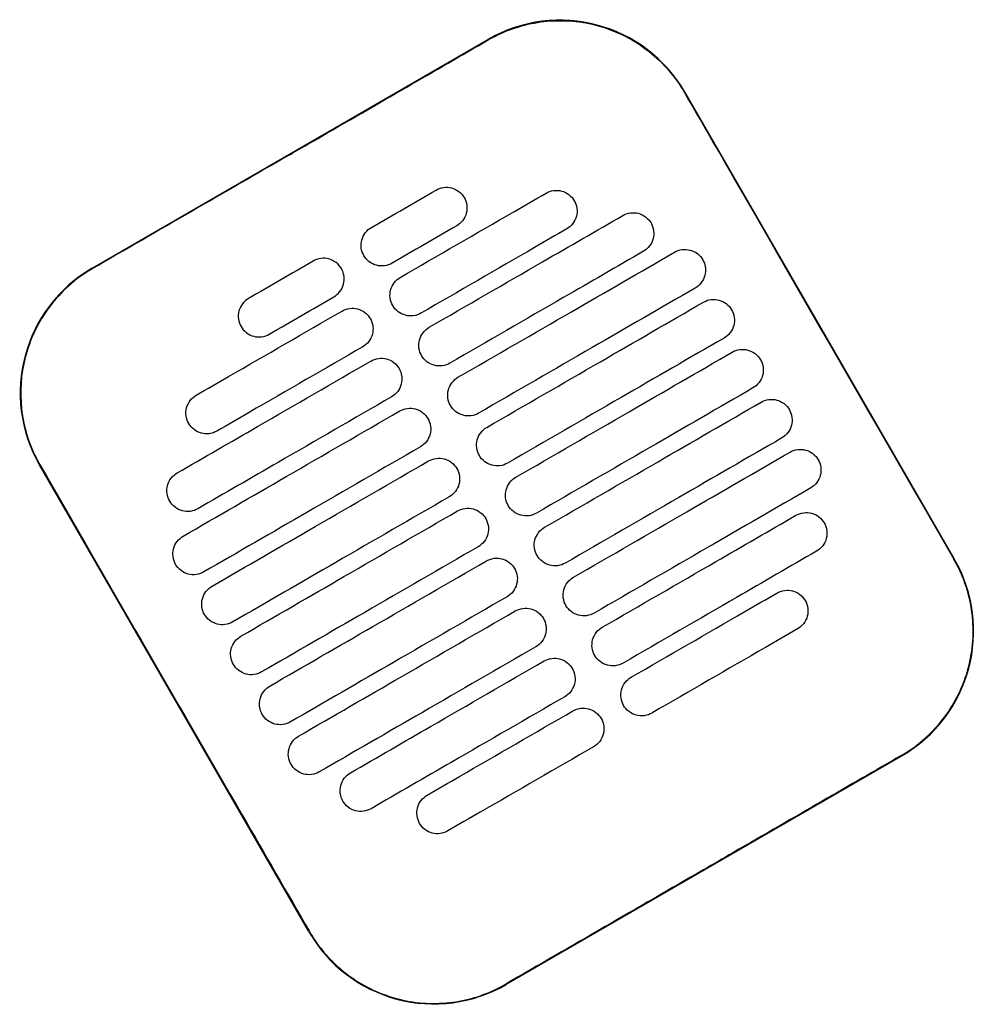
# Model space of a CAD drawing. Header units: metres. Extents: x 15.7 to 54.8, y -39.7 to 1.1.
# Tile 134 of 256: x 35.8 to 36, y -32 to -31.8. Entities that reach past the tile are written whole.
import ezdxf

# ---------------------------------------------------------------- set-up
doc = ezdxf.new("R2010")
doc.units = ezdxf.units.M
doc.header["$MEASUREMENT"] = 0
doc.layers.add('2D', color=252, linetype='Continuous')

# ---------------------------------------------------------------- blocks, each defined once
blk = doc.blocks.new('2D_QYOS_600')
for p, q in [((0.50145, -2.05328), (0.58371, -2.00576)), ((0.6247, -2.01673), (0.68072, -2.11371)), ((0.54651, -2.19125), (0.49048, -2.09426)), ((0.66975, -2.1547), (0.58749, -2.20222))]:
    blk.add_line(p, q)
for centre, start, end in [((0.59872, -2.03174), 30.0135, 120.0135), ((0.51646, -2.07926), 120.0135, 210.0135), ((0.65474, -2.12872), 300.0135, 30.0135), ((0.57248, -2.17624), 210.0135, 300.0135)]:
    blk.add_arc(centre, 0.03, start, end)
for points, knots in [([(0.58377, -2.00586), (0.58443, -2.00548), (0.5851, -2.00512), (0.589, -2.00325), (0.59245, -2.00229), (0.59959, -2.00164), (0.60321, -2.00196), (0.61053, -2.00399), (0.61413, -2.00581), (0.62022, -2.01063), (0.62272, -2.01352), (0.6246, -2.01679)], [-8.20809, -8.20809, -8.20809, -8.20809, -7.978943, -7.978943, -6.912231, -6.912231, -5.830065, -5.830065, -4.632711, -4.632711, -3.498654, -3.498654, -3.498654, -3.498654]), ([(0.54264, -2.02963), (0.54427, -2.02869), (0.54589, -2.02775), (0.5614, -2.01879), (0.57279, -2.0122), (0.58377, -2.00586)], [-12.071476, -12.071476, -12.071476, -12.071476, -11.509189, -11.509189, -6.696301, -6.696301, -6.696301, -6.696301]), ([(0.6246, -2.01679), (0.62916, -2.02468), (0.63389, -2.03288), (0.65254, -2.06518), (0.66658, -2.08948), (0.68063, -2.11377)], [-3.18138, -3.18138, -3.18138, -3.18138, -2.673929, -2.673929, -1.133377, -1.133377, -1.133377, -1.133377]), ([(0.57293, -2.03705), (0.57335, -2.03681), (0.5739, -2.03659), (0.57508, -2.03644), (0.57563, -2.03648), (0.57671, -2.03676), (0.57723, -2.03701), (0.57819, -2.03774), (0.57855, -2.0382), (0.5788, -2.03863)], [-0.5513269, -0.5513269, -0.5513269, -0.5513269, -0.4030891, -0.4030891, -0.2776846, -0.2776846, -0.1471626, -0.1471626, 0, 0, 0, 0]), ([(0.5655, -2.0552), (0.57337, -2.05066), (0.58123, -2.04611), (0.59134, -2.04028), (0.59358, -2.03898), (0.59581, -2.03769)], [0.699452, 0.699452, 0.699452, 0.699452, 3.425217, 3.425217, 4.200582, 4.200582, 4.200582, 4.200582]), ([(0.59581, -2.03769), (0.59624, -2.03745), (0.59679, -2.03723), (0.59797, -2.03708), (0.59852, -2.03712), (0.5996, -2.0374), (0.60011, -2.03765), (0.60107, -2.03838), (0.60144, -2.03884), (0.60168, -2.03927)], [-0.5513875, -0.5513875, -0.5513875, -0.5513875, -0.4031047, -0.4031047, -0.2776919, -0.2776919, -0.1471638, -0.1471638, 0, 0, 0, 0]), ([(0.5788, -2.03863), (0.57904, -2.03905), (0.57926, -2.0396), (0.57941, -2.04079), (0.57937, -2.04134), (0.57909, -2.04242), (0.57884, -2.04294), (0.57811, -2.04389), (0.57765, -2.04425), (0.57723, -2.0445)], [-0.5553938, -0.5553938, -0.5553938, -0.5553938, -0.4045733, -0.4045733, -0.2782728, -0.2782728, -0.147221, -0.147221, 0, 0, 0, 0]), ([(0.60168, -2.03927), (0.60193, -2.03969), (0.60215, -2.04024), (0.6023, -2.04143), (0.60226, -2.04198), (0.60198, -2.04306), (0.60173, -2.04357), (0.601, -2.04453), (0.60054, -2.04489), (0.60012, -2.04514)], [-0.5553353, -0.5553353, -0.5553353, -0.5553353, -0.4045593, -0.4045593, -0.278267, -0.278267, -0.1472205, -0.1472205, 0, 0, 0, 0]), ([(0.5715, -2.06559), (0.57937, -2.06105), (0.58724, -2.0565), (0.60066, -2.04875), (0.60622, -2.04554), (0.61177, -2.04233)], [0.699452, 0.699452, 0.699452, 0.699452, 3.42526, 3.42526, 5.350619, 5.350619, 5.350619, 5.350619]), ([(0.61177, -2.04233), (0.6122, -2.04208), (0.61275, -2.04187), (0.61393, -2.04172), (0.61448, -2.04175), (0.61556, -2.04204), (0.61607, -2.04229), (0.61703, -2.04302), (0.6174, -2.04348), (0.61764, -2.0439)], [-0.5514248, -0.5514248, -0.5514248, -0.5514248, -0.4031161, -0.4031161, -0.2776965, -0.2776965, -0.1471644, -0.1471644, 0, 0, 0, 0]), ([(0.61764, -2.0439), (0.61789, -2.04433), (0.61811, -2.04488), (0.61826, -2.04607), (0.61822, -2.04662), (0.61794, -2.04769), (0.61769, -2.04821), (0.61696, -2.04917), (0.6165, -2.04953), (0.61608, -2.04978)], [-0.5553003, -0.5553003, -0.5553003, -0.5553003, -0.4045497, -0.4045497, -0.2782639, -0.2782639, -0.1472208, -0.1472208, 0, 0, 0, 0]), ([(0.55793, -2.05068), (0.55768, -2.05026), (0.55746, -2.04971), (0.55731, -2.04852), (0.55735, -2.04797), (0.55763, -2.04689), (0.55788, -2.04638), (0.55861, -2.04542), (0.55907, -2.04506), (0.5595, -2.04481)], [-0.5554178, -0.5554178, -0.5554178, -0.5554178, -0.4045751, -0.4045751, -0.2782741, -0.2782741, -0.1472211, -0.1472211, 0, 0, 0, 0]), ([(0.60012, -2.04514), (0.59788, -2.04643), (0.59564, -2.04772), (0.58553, -2.05356), (0.57767, -2.05811), (0.5698, -2.06265)], [2.649916, 2.649916, 2.649916, 2.649916, 3.425249, 3.425249, 6.151046, 6.151046, 6.151046, 6.151046]), ([(0.5638, -2.05226), (0.56337, -2.0525), (0.56283, -2.05272), (0.56164, -2.05287), (0.56109, -2.05283), (0.56002, -2.05255), (0.5595, -2.0523), (0.55854, -2.05157), (0.55817, -2.05111), (0.55793, -2.05068)], [-0.5512937, -0.5512937, -0.5512937, -0.5512937, -0.403082, -0.403082, -0.27768, -0.27768, -0.1471612, -0.1471612, 0, 0, 0, 0]), ([(0.61608, -2.04978), (0.61052, -2.05299), (0.60496, -2.0562), (0.59154, -2.06395), (0.58367, -2.0685), (0.5758, -2.07304)], [1.499949, 1.499949, 1.499949, 1.499949, 3.425284, 3.425284, 6.151116, 6.151116, 6.151116, 6.151116]), ([(0.5775, -2.07598), (0.58537, -2.07144), (0.59324, -2.0669), (0.60825, -2.05822), (0.61539, -2.0541), (0.62254, -2.04997)], [0.699452, 0.699452, 0.699452, 0.699452, 3.425292, 3.425292, 5.900643, 5.900643, 5.900643, 5.900643]), ([(0.62254, -2.04997), (0.62296, -2.04972), (0.62351, -2.04951), (0.62469, -2.04936), (0.62525, -2.04939), (0.62632, -2.04968), (0.62684, -2.04993), (0.6278, -2.05066), (0.62816, -2.05112), (0.62841, -2.05154)], [-0.5514378, -0.5514378, -0.5514378, -0.5514378, -0.4031217, -0.4031217, -0.2776979, -0.2776979, -0.1471642, -0.1471642, 0, 0, 0, 0]), ([(0.55325, -2.05338), (0.55301, -2.05296), (0.55264, -2.0525), (0.55168, -2.05177), (0.55116, -2.05152), (0.55009, -2.05124), (0.54953, -2.0512), (0.54835, -2.05135), (0.54781, -2.05157), (0.54738, -2.05181)], [0, 0, 0, 0, 0.1471605, 0.1471605, 0.2776781, 0.2776781, 0.4030803, 0.4030803, 0.5512777, 0.5512777, 0.5512777, 0.5512777]), ([(0.62841, -2.05154), (0.62865, -2.05197), (0.62887, -2.05252), (0.62902, -2.05371), (0.62898, -2.05426), (0.6287, -2.05533), (0.62845, -2.05585), (0.62772, -2.05681), (0.62727, -2.05717), (0.62684, -2.05742)], [-0.5552876, -0.5552876, -0.5552876, -0.5552876, -0.4045446, -0.4045446, -0.2782629, -0.2782629, -0.1472212, -0.1472212, 0, 0, 0, 0]), ([(0.50151, -2.05338), (0.50145, -2.05341), (0.50139, -2.05344), (0.49792, -2.05548), (0.49494, -2.05814), (0.49019, -2.06446), (0.48846, -2.06806), (0.4866, -2.07536), (0.48635, -2.07897), (0.48707, -2.08549), (0.48784, -2.08837), (0.48947, -2.09216), (0.49, -2.0932), (0.49058, -2.09421)], [8.273299, 8.273299, 8.273299, 8.273299, 8.293543, 8.293543, 9.48086, 9.48086, 10.665623, 10.665623, 11.74288, 11.74288, 12.632334, 12.632334, 12.981673, 12.981673, 12.981673, 12.981673]), ([(0.55168, -2.05926), (0.55211, -2.05901), (0.55257, -2.05865), (0.55329, -2.05769), (0.55355, -2.05717), (0.55383, -2.0561), (0.55386, -2.05555), (0.55372, -2.05436), (0.5535, -2.05381), (0.55325, -2.05338)], [0, 0, 0, 0, 0.1472222, 0.1472222, 0.2782773, 0.2782773, 0.4045795, 0.4045795, 0.5554397, 0.5554397, 0.5554397, 0.5554397]), ([(0.56393, -2.06107), (0.56369, -2.06065), (0.56347, -2.0601), (0.56332, -2.05891), (0.56335, -2.05836), (0.56364, -2.05729), (0.56389, -2.05677), (0.56462, -2.05581), (0.56507, -2.05545), (0.5655, -2.0552)], [-0.5553983, -0.5553983, -0.5553983, -0.5553983, -0.4045681, -0.4045681, -0.278271, -0.278271, -0.1472202, -0.1472202, 0, 0, 0, 0]), ([(0.62684, -2.05742), (0.6197, -2.06154), (0.61255, -2.06567), (0.59754, -2.07434), (0.58967, -2.07889), (0.5818, -2.08343)], [0.949973, 0.949973, 0.949973, 0.949973, 3.425307, 3.425307, 6.151164, 6.151164, 6.151164, 6.151164]), ([(0.53395, -2.05957), (0.53353, -2.05981), (0.53307, -2.06018), (0.53234, -2.06113), (0.53209, -2.06165), (0.53181, -2.06272), (0.53177, -2.06328), (0.53192, -2.06447), (0.53214, -2.06502), (0.53238, -2.06544)], [0, 0, 0, 0, 0.147223, 0.147223, 0.2782783, 0.2782783, 0.4045781, 0.4045781, 0.5554474, 0.5554474, 0.5554474, 0.5554474]), ([(0.5698, -2.06265), (0.56938, -2.06289), (0.56883, -2.06311), (0.56765, -2.06326), (0.56709, -2.06322), (0.56602, -2.06294), (0.5655, -2.06269), (0.56454, -2.06196), (0.56418, -2.0615), (0.56393, -2.06107)], [-0.5513071, -0.5513071, -0.5513071, -0.5513071, -0.4030846, -0.4030846, -0.2776802, -0.2776802, -0.1471604, -0.1471604, 0, 0, 0, 0]), ([(0.58351, -2.08638), (0.59137, -2.08183), (0.59924, -2.07729), (0.61425, -2.06861), (0.6214, -2.06449), (0.62854, -2.06036)], [0.699452, 0.699452, 0.699452, 0.699452, 3.425313, 3.425313, 5.900643, 5.900643, 5.900643, 5.900643]), ([(0.62854, -2.06036), (0.62896, -2.06012), (0.62951, -2.0599), (0.63069, -2.05975), (0.63125, -2.05979), (0.63232, -2.06007), (0.63284, -2.06032), (0.6338, -2.06105), (0.63417, -2.06151), (0.63441, -2.06193)], [-0.5514274, -0.5514274, -0.5514274, -0.5514274, -0.4031209, -0.4031209, -0.2776962, -0.2776962, -0.1471634, -0.1471634, 0, 0, 0, 0]), ([(0.52307, -2.07971), (0.52531, -2.07842), (0.52754, -2.07713), (0.53765, -2.07129), (0.54552, -2.06675), (0.55338, -2.0622)], [2.649852, 2.649852, 2.649852, 2.649852, 3.425217, 3.425217, 6.150983, 6.150983, 6.150983, 6.150983]), ([(0.55338, -2.0622), (0.55381, -2.06196), (0.55436, -2.06174), (0.55554, -2.06159), (0.55609, -2.06163), (0.55717, -2.06191), (0.55768, -2.06216), (0.55864, -2.06289), (0.55901, -2.06335), (0.55925, -2.06378)], [-0.5512944, -0.5512944, -0.5512944, -0.5512944, -0.4030833, -0.4030833, -0.2776787, -0.2776787, -0.1471599, -0.1471599, 0, 0, 0, 0]), ([(0.63441, -2.06193), (0.63466, -2.06236), (0.63488, -2.06291), (0.63502, -2.0641), (0.63499, -2.06465), (0.63471, -2.06572), (0.63445, -2.06624), (0.63373, -2.0672), (0.63327, -2.06756), (0.63284, -2.06781)], [-0.5552953, -0.5552953, -0.5552953, -0.5552953, -0.4045437, -0.4045437, -0.2782634, -0.2782634, -0.1472215, -0.1472215, 0, 0, 0, 0]), ([(0.55925, -2.06378), (0.5595, -2.0642), (0.55972, -2.06475), (0.55987, -2.06594), (0.55983, -2.06649), (0.55955, -2.06757), (0.5593, -2.06808), (0.55857, -2.06904), (0.55811, -2.0694), (0.55769, -2.06965)], [-0.5554159, -0.5554159, -0.5554159, -0.5554159, -0.4045716, -0.4045716, -0.2782736, -0.2782736, -0.1472211, -0.1472211, 0, 0, 0, 0]), ([(0.53238, -2.06544), (0.53263, -2.06586), (0.53299, -2.06632), (0.53395, -2.06706), (0.53447, -2.06731), (0.53555, -2.06759), (0.5361, -2.06763), (0.53728, -2.06748), (0.53783, -2.06726), (0.53825, -2.06702)], [0, 0, 0, 0, 0.1471602, 0.1471602, 0.2776775, 0.2776775, 0.4030818, 0.4030818, 0.5512681, 0.5512681, 0.5512681, 0.5512681]), ([(0.56993, -2.07147), (0.56969, -2.07104), (0.56947, -2.07049), (0.56932, -2.0693), (0.56936, -2.06875), (0.56964, -2.06768), (0.56989, -2.06716), (0.57062, -2.0662), (0.57108, -2.06584), (0.5715, -2.06559)], [-0.5553838, -0.5553838, -0.5553838, -0.5553838, -0.4045626, -0.4045626, -0.2782686, -0.2782686, -0.1472195, -0.1472195, 0, 0, 0, 0]), ([(0.63284, -2.06781), (0.6257, -2.07193), (0.61855, -2.07606), (0.60354, -2.08473), (0.59567, -2.08928), (0.58781, -2.09382)], [0.949998, 0.949998, 0.949998, 0.949998, 3.42532, 3.42532, 6.151189, 6.151189, 6.151189, 6.151189]), ([(0.55769, -2.06965), (0.54982, -2.07419), (0.54195, -2.07874), (0.53185, -2.08457), (0.52961, -2.08587), (0.52737, -2.08716)], [0.699452, 0.699452, 0.699452, 0.699452, 3.425249, 3.425249, 4.200582, 4.200582, 4.200582, 4.200582]), ([(0.58951, -2.09677), (0.59738, -2.09222), (0.60524, -2.08768), (0.62026, -2.079), (0.6274, -2.07488), (0.63454, -2.07075)], [0.699452, 0.699452, 0.699452, 0.699452, 3.425322, 3.425322, 5.900643, 5.900643, 5.900643, 5.900643]), ([(0.63454, -2.07075), (0.63497, -2.07051), (0.63552, -2.07029), (0.6367, -2.07014), (0.63725, -2.07018), (0.63833, -2.07046), (0.63884, -2.07071), (0.6398, -2.07144), (0.64017, -2.0719), (0.64041, -2.07233)], [-0.5514139, -0.5514139, -0.5514139, -0.5514139, -0.4031194, -0.4031194, -0.2776944, -0.2776944, -0.1471626, -0.1471626, 0, 0, 0, 0]), ([(0.51911, -2.09586), (0.52467, -2.09265), (0.53023, -2.08944), (0.54365, -2.08168), (0.55152, -2.07714), (0.55939, -2.07259)], [1.499901, 1.499901, 1.499901, 1.499901, 3.42526, 3.42526, 6.151068, 6.151068, 6.151068, 6.151068]), ([(0.55939, -2.07259), (0.55981, -2.07235), (0.56036, -2.07213), (0.56154, -2.07198), (0.56209, -2.07202), (0.56317, -2.0723), (0.56369, -2.07255), (0.56465, -2.07328), (0.56501, -2.07374), (0.56526, -2.07417)], [-0.5513075, -0.5513075, -0.5513075, -0.5513075, -0.4030857, -0.4030857, -0.2776792, -0.2776792, -0.1471593, -0.1471593, 0, 0, 0, 0]), ([(0.5758, -2.07304), (0.57538, -2.07329), (0.57483, -2.0735), (0.57365, -2.07365), (0.5731, -2.07362), (0.57202, -2.07333), (0.5715, -2.07308), (0.57054, -2.07235), (0.57018, -2.07189), (0.56993, -2.07147)], [-0.5513171, -0.5513171, -0.5513171, -0.5513171, -0.4030867, -0.4030867, -0.2776803, -0.2776803, -0.1471597, -0.1471597, 0, 0, 0, 0]), ([(0.64041, -2.07233), (0.64066, -2.07275), (0.64088, -2.0733), (0.64103, -2.07449), (0.64099, -2.07504), (0.64071, -2.07612), (0.64046, -2.07663), (0.63973, -2.07759), (0.63927, -2.07795), (0.63885, -2.0782)], [-0.5553076, -0.5553076, -0.5553076, -0.5553076, -0.4045445, -0.4045445, -0.2782646, -0.2782646, -0.1472219, -0.1472219, 0, 0, 0, 0]), ([(0.56526, -2.07417), (0.5655, -2.07459), (0.56572, -2.07514), (0.56587, -2.07633), (0.56583, -2.07688), (0.56555, -2.07796), (0.5653, -2.07847), (0.56457, -2.07943), (0.56411, -2.07979), (0.56369, -2.08004)], [-0.555397, -0.555397, -0.555397, -0.555397, -0.4045652, -0.4045652, -0.2782705, -0.2782705, -0.1472202, -0.1472202, 0, 0, 0, 0]), ([(0.57593, -2.08186), (0.57569, -2.08143), (0.57547, -2.08088), (0.57532, -2.07969), (0.57536, -2.07914), (0.57564, -2.07807), (0.57589, -2.07755), (0.57662, -2.0766), (0.57708, -2.07623), (0.5775, -2.07598)], [-0.5553742, -0.5553742, -0.5553742, -0.5553742, -0.4045587, -0.4045587, -0.278267, -0.278267, -0.1472191, -0.1472191, 0, 0, 0, 0]), ([(0.63885, -2.0782), (0.6317, -2.08232), (0.62456, -2.08645), (0.60954, -2.09512), (0.60168, -2.09967), (0.59381, -2.10421)], [0.950001, 0.950001, 0.950001, 0.950001, 3.425322, 3.425322, 6.151192, 6.151192, 6.151192, 6.151192]), ([(0.5215, -2.08558), (0.52126, -2.08516), (0.52104, -2.08461), (0.52089, -2.08342), (0.52092, -2.08287), (0.52121, -2.0818), (0.52146, -2.08128), (0.52219, -2.08032), (0.52264, -2.07996), (0.52307, -2.07971)], [-0.555418, -0.555418, -0.555418, -0.555418, -0.4045683, -0.4045683, -0.2782762, -0.2782762, -0.1472238, -0.1472238, 0, 0, 0, 0]), ([(0.56369, -2.08004), (0.55582, -2.08458), (0.54795, -2.08913), (0.53453, -2.09688), (0.52897, -2.10009), (0.52341, -2.1033)], [0.699452, 0.699452, 0.699452, 0.699452, 3.425284, 3.425284, 5.350619, 5.350619, 5.350619, 5.350619]), ([(0.59551, -2.10716), (0.60338, -2.10261), (0.61125, -2.09807), (0.62626, -2.0894), (0.6334, -2.08527), (0.64055, -2.08114)], [0.699452, 0.699452, 0.699452, 0.699452, 3.425321, 3.425321, 5.900643, 5.900643, 5.900643, 5.900643]), ([(0.64055, -2.08114), (0.64097, -2.0809), (0.64152, -2.08068), (0.6427, -2.08053), (0.64325, -2.08057), (0.64433, -2.08085), (0.64485, -2.0811), (0.64581, -2.08183), (0.64617, -2.08229), (0.64642, -2.08272)], [-0.551397, -0.551397, -0.551397, -0.551397, -0.4031173, -0.4031173, -0.2776925, -0.2776925, -0.1471621, -0.1471621, 0, 0, 0, 0]), ([(0.52035, -2.109), (0.5275, -2.10487), (0.53464, -2.10074), (0.54965, -2.09207), (0.55752, -2.08753), (0.56539, -2.08298)], [0.949941, 0.949941, 0.949941, 0.949941, 3.425292, 3.425292, 6.151132, 6.151132, 6.151132, 6.151132]), ([(0.56539, -2.08298), (0.56581, -2.08274), (0.56636, -2.08252), (0.56754, -2.08237), (0.56809, -2.08241), (0.56917, -2.08269), (0.56969, -2.08294), (0.57065, -2.08367), (0.57101, -2.08413), (0.57126, -2.08456)], [-0.5513173, -0.5513173, -0.5513173, -0.5513173, -0.4030875, -0.4030875, -0.2776797, -0.2776797, -0.147159, -0.147159, 0, 0, 0, 0]), ([(0.5818, -2.08343), (0.58138, -2.08368), (0.58083, -2.08389), (0.57965, -2.08404), (0.5791, -2.08401), (0.57802, -2.08372), (0.5775, -2.08347), (0.57655, -2.08274), (0.57618, -2.08228), (0.57593, -2.08186)], [-0.5513237, -0.5513237, -0.5513237, -0.5513237, -0.4030882, -0.4030882, -0.2776804, -0.2776804, -0.1471592, -0.1471592, 0, 0, 0, 0]), ([(0.64642, -2.08272), (0.64666, -2.08314), (0.64688, -2.08369), (0.64703, -2.08488), (0.64699, -2.08543), (0.64671, -2.08651), (0.64646, -2.08702), (0.64573, -2.08798), (0.64527, -2.08834), (0.64485, -2.08859)], [-0.5553245, -0.5553245, -0.5553245, -0.5553245, -0.4045471, -0.4045471, -0.2782667, -0.2782667, -0.1472226, -0.1472226, 0, 0, 0, 0]), ([(0.52737, -2.08716), (0.52695, -2.0874), (0.5264, -2.08762), (0.52522, -2.08777), (0.52466, -2.08773), (0.52359, -2.08745), (0.52307, -2.0872), (0.52211, -2.08647), (0.52175, -2.08601), (0.5215, -2.08558)], [-0.5513007, -0.5513007, -0.5513007, -0.5513007, -0.4030941, -0.4030941, -0.2776814, -0.2776814, -0.1471603, -0.1471603, 0, 0, 0, 0]), ([(0.57126, -2.08456), (0.5715, -2.08498), (0.57172, -2.08553), (0.57187, -2.08672), (0.57183, -2.08727), (0.57155, -2.08835), (0.5713, -2.08886), (0.57057, -2.08982), (0.57012, -2.09018), (0.56969, -2.09043)], [-0.555383, -0.555383, -0.555383, -0.555383, -0.4045604, -0.4045604, -0.2782682, -0.2782682, -0.1472195, -0.1472195, 0, 0, 0, 0]), ([(0.58194, -2.09225), (0.58169, -2.09183), (0.58147, -2.09127), (0.58132, -2.09009), (0.58136, -2.08953), (0.58164, -2.08846), (0.58189, -2.08794), (0.58262, -2.08699), (0.58308, -2.08662), (0.58351, -2.08638)], [-0.5553693, -0.5553693, -0.5553693, -0.5553693, -0.4045566, -0.4045566, -0.2782661, -0.2782661, -0.1472189, -0.1472189, 0, 0, 0, 0]), ([(0.64485, -2.08859), (0.6377, -2.09272), (0.63056, -2.09684), (0.61555, -2.10551), (0.60768, -2.11006), (0.59981, -2.1146)], [0.949982, 0.949982, 0.949982, 0.949982, 3.425312, 3.425312, 6.151173, 6.151173, 6.151173, 6.151173]), ([(0.56969, -2.09043), (0.56182, -2.09497), (0.55396, -2.09952), (0.53894, -2.10819), (0.5318, -2.11232), (0.52465, -2.11645)], [0.699452, 0.699452, 0.699452, 0.699452, 3.425308, 3.425308, 5.900643, 5.900643, 5.900643, 5.900643]), ([(0.60151, -2.11755), (0.60938, -2.113), (0.61725, -2.10846), (0.63226, -2.09979), (0.6394, -2.09566), (0.64655, -2.09153)], [0.699452, 0.699452, 0.699452, 0.699452, 3.425308, 3.425308, 5.900643, 5.900643, 5.900643, 5.900643]), ([(0.64655, -2.09153), (0.64697, -2.09129), (0.64752, -2.09107), (0.6487, -2.09092), (0.64925, -2.09096), (0.65033, -2.09124), (0.65085, -2.09149), (0.65181, -2.09222), (0.65217, -2.09268), (0.65242, -2.09311)], [-0.551377, -0.551377, -0.551377, -0.551377, -0.4031143, -0.4031143, -0.2776905, -0.2776905, -0.1471617, -0.1471617, 0, 0, 0, 0]), ([(0.52636, -2.11939), (0.5335, -2.11526), (0.54064, -2.11114), (0.55566, -2.10246), (0.56352, -2.09792), (0.57139, -2.09337)], [0.949982, 0.949982, 0.949982, 0.949982, 3.425312, 3.425312, 6.151173, 6.151173, 6.151173, 6.151173]), ([(0.57139, -2.09337), (0.57181, -2.09313), (0.57236, -2.09291), (0.57354, -2.09276), (0.5741, -2.0928), (0.57517, -2.09308), (0.57569, -2.09333), (0.57665, -2.09406), (0.57702, -2.09452), (0.57726, -2.09495)], [-0.5513238, -0.5513238, -0.5513238, -0.5513238, -0.4030887, -0.4030887, -0.27768, -0.27768, -0.1471588, -0.1471588, 0, 0, 0, 0]), ([(0.58781, -2.09382), (0.58738, -2.09407), (0.58684, -2.09428), (0.58565, -2.09443), (0.5851, -2.0944), (0.58403, -2.09412), (0.58351, -2.09386), (0.58255, -2.09313), (0.58218, -2.09267), (0.58194, -2.09225)], [-0.551327, -0.551327, -0.551327, -0.551327, -0.403089, -0.403089, -0.2776804, -0.2776804, -0.1471589, -0.1471589, 0, 0, 0, 0]), ([(0.65242, -2.09311), (0.65266, -2.09353), (0.65288, -2.09408), (0.65303, -2.09527), (0.65299, -2.09582), (0.65271, -2.0969), (0.65246, -2.09741), (0.65173, -2.09837), (0.65128, -2.09873), (0.65085, -2.09898)], [-0.5553462, -0.5553462, -0.5553462, -0.5553462, -0.4045514, -0.4045514, -0.2782696, -0.2782696, -0.1472236, -0.1472236, 0, 0, 0, 0]), ([(0.49058, -2.09421), (0.50462, -2.1185), (0.51866, -2.14279), (0.53733, -2.17512), (0.54196, -2.18316), (0.5466, -2.19119)], [1.133412, 1.133412, 1.133412, 1.133412, 2.681586, 2.681586, 3.193366, 3.193366, 3.193366, 3.193366]), ([(0.51754, -2.10173), (0.5173, -2.10131), (0.51708, -2.10075), (0.51693, -2.09957), (0.51697, -2.09901), (0.51725, -2.09794), (0.5175, -2.09742), (0.51823, -2.09647), (0.51869, -2.0961), (0.51911, -2.09586)], [-0.55538, -0.55538, -0.55538, -0.55538, -0.4045589, -0.4045589, -0.278273, -0.278273, -0.147224, -0.147224, 0, 0, 0, 0]), ([(0.57726, -2.09495), (0.57751, -2.09537), (0.57773, -2.09592), (0.57787, -2.09711), (0.57784, -2.09766), (0.57756, -2.09874), (0.5773, -2.09926), (0.57658, -2.10021), (0.57612, -2.10057), (0.57569, -2.10082)], [-0.5553737, -0.5553737, -0.5553737, -0.5553737, -0.4045574, -0.4045574, -0.2782667, -0.2782667, -0.1472191, -0.1472191, 0, 0, 0, 0]), ([(0.58794, -2.10264), (0.5877, -2.10222), (0.58748, -2.10166), (0.58733, -2.10048), (0.58736, -2.09992), (0.58765, -2.09885), (0.5879, -2.09833), (0.58863, -2.09738), (0.58908, -2.09701), (0.58951, -2.09677)], [-0.5553691, -0.5553691, -0.5553691, -0.5553691, -0.4045561, -0.4045561, -0.278266, -0.278266, -0.1472189, -0.1472189, 0, 0, 0, 0]), ([(0.65085, -2.09898), (0.64371, -2.10311), (0.63656, -2.10723), (0.62155, -2.11591), (0.61368, -2.12045), (0.60581, -2.125)], [0.949941, 0.949941, 0.949941, 0.949941, 3.425291, 3.425291, 6.151132, 6.151132, 6.151132, 6.151132]), ([(0.52341, -2.1033), (0.52299, -2.10355), (0.52244, -2.10376), (0.52126, -2.10391), (0.52071, -2.10388), (0.51963, -2.1036), (0.51911, -2.10334), (0.51816, -2.10261), (0.51779, -2.10215), (0.51754, -2.10173)], [-0.551342, -0.551342, -0.551342, -0.551342, -0.4031061, -0.4031061, -0.2776864, -0.2776864, -0.147161, -0.147161, 0, 0, 0, 0]), ([(0.57569, -2.10082), (0.56783, -2.10536), (0.55996, -2.10991), (0.54495, -2.11858), (0.5378, -2.12271), (0.53066, -2.12684)], [0.699452, 0.699452, 0.699452, 0.699452, 3.425321, 3.425321, 5.900643, 5.900643, 5.900643, 5.900643]), ([(0.53236, -2.12978), (0.5395, -2.12565), (0.54665, -2.12153), (0.56166, -2.11285), (0.56953, -2.10831), (0.57739, -2.10376)], [0.950001, 0.950001, 0.950001, 0.950001, 3.425322, 3.425322, 6.151192, 6.151192, 6.151192, 6.151192]), ([(0.57739, -2.10376), (0.57782, -2.10352), (0.57837, -2.1033), (0.57955, -2.10315), (0.5801, -2.10319), (0.58118, -2.10347), (0.58169, -2.10372), (0.58265, -2.10445), (0.58302, -2.10491), (0.58326, -2.10534)], [-0.551327, -0.551327, -0.551327, -0.551327, -0.4030892, -0.4030892, -0.2776802, -0.2776802, -0.1471588, -0.1471588, 0, 0, 0, 0]), ([(0.59381, -2.10421), (0.59339, -2.10446), (0.59284, -2.10468), (0.59166, -2.10482), (0.5911, -2.10479), (0.59003, -2.10451), (0.58951, -2.10425), (0.58855, -2.10352), (0.58819, -2.10306), (0.58794, -2.10264)], [-0.551327, -0.551327, -0.551327, -0.551327, -0.4030892, -0.4030892, -0.2776802, -0.2776802, -0.1471588, -0.1471588, 0, 0, 0, 0]), ([(0.64779, -2.10467), (0.64821, -2.10443), (0.64876, -2.10421), (0.64994, -2.10406), (0.65049, -2.1041), (0.65157, -2.10438), (0.65209, -2.10463), (0.65305, -2.10537), (0.65341, -2.10582), (0.65366, -2.10625)], [-0.5513421, -0.5513421, -0.5513421, -0.5513421, -0.4031061, -0.4031061, -0.2776864, -0.2776864, -0.147161, -0.147161, 0, 0, 0, 0]), ([(0.58326, -2.10534), (0.58351, -2.10576), (0.58373, -2.10631), (0.58388, -2.1075), (0.58384, -2.10805), (0.58356, -2.10913), (0.58331, -2.10965), (0.58258, -2.1106), (0.58212, -2.11097), (0.5817, -2.11121)], [-0.5553691, -0.5553691, -0.5553691, -0.5553691, -0.4045561, -0.4045561, -0.278266, -0.278266, -0.1472189, -0.1472189, 0, 0, 0, 0]), ([(0.60751, -2.12794), (0.61538, -2.12339), (0.62325, -2.11885), (0.63668, -2.11109), (0.64223, -2.10788), (0.64779, -2.10467)], [0.699452, 0.699452, 0.699452, 0.699452, 3.425284, 3.425284, 5.350619, 5.350619, 5.350619, 5.350619]), ([(0.59394, -2.11303), (0.5937, -2.11261), (0.59348, -2.11206), (0.59333, -2.11087), (0.59337, -2.11031), (0.59365, -2.10924), (0.5939, -2.10872), (0.59463, -2.10777), (0.59509, -2.1074), (0.59551, -2.10716)], [-0.5553737, -0.5553737, -0.5553737, -0.5553737, -0.4045574, -0.4045574, -0.2782667, -0.2782667, -0.1472191, -0.1472191, 0, 0, 0, 0]), ([(0.65366, -2.10625), (0.6539, -2.10667), (0.65412, -2.10722), (0.65427, -2.10841), (0.65423, -2.10896), (0.65395, -2.11004), (0.6537, -2.11056), (0.65297, -2.11151), (0.65252, -2.11188), (0.65209, -2.11212)], [-0.5553798, -0.5553798, -0.5553798, -0.5553798, -0.4045588, -0.4045588, -0.278273, -0.278273, -0.147224, -0.147224, 0, 0, 0, 0]), ([(0.51878, -2.11487), (0.51854, -2.11445), (0.51832, -2.1139), (0.51817, -2.11271), (0.51821, -2.11215), (0.51849, -2.11108), (0.51874, -2.11056), (0.51947, -2.10961), (0.51993, -2.10924), (0.52035, -2.109)], [-0.5553464, -0.5553464, -0.5553464, -0.5553464, -0.4045515, -0.4045515, -0.2782697, -0.2782697, -0.1472236, -0.1472236, 0, 0, 0, 0]), ([(0.5817, -2.11121), (0.57383, -2.11576), (0.56596, -2.1203), (0.55095, -2.12897), (0.5438, -2.1331), (0.53666, -2.13723)], [0.699452, 0.699452, 0.699452, 0.699452, 3.425322, 3.425322, 5.900643, 5.900643, 5.900643, 5.900643]), ([(0.65209, -2.11212), (0.64653, -2.11533), (0.64098, -2.11854), (0.62755, -2.1263), (0.61968, -2.13084), (0.61182, -2.13539)], [1.499901, 1.499901, 1.499901, 1.499901, 3.42526, 3.42526, 6.151068, 6.151068, 6.151068, 6.151068]), ([(0.53836, -2.14017), (0.5455, -2.13604), (0.55265, -2.13192), (0.56766, -2.12324), (0.57553, -2.1187), (0.5834, -2.11415)], [0.949998, 0.949998, 0.949998, 0.949998, 3.42532, 3.42532, 6.151189, 6.151189, 6.151189, 6.151189]), ([(0.5834, -2.11415), (0.58382, -2.11391), (0.58437, -2.11369), (0.58555, -2.11354), (0.5861, -2.11358), (0.58718, -2.11386), (0.5877, -2.11411), (0.58866, -2.11485), (0.58902, -2.11531), (0.58927, -2.11573)], [-0.5513269, -0.5513269, -0.5513269, -0.5513269, -0.403089, -0.403089, -0.2776804, -0.2776804, -0.1471589, -0.1471589, 0, 0, 0, 0]), ([(0.59981, -2.1146), (0.59939, -2.11485), (0.59884, -2.11507), (0.59766, -2.11521), (0.59711, -2.11518), (0.59603, -2.1149), (0.59551, -2.11464), (0.59455, -2.11391), (0.59419, -2.11345), (0.59394, -2.11303)], [-0.5513238, -0.5513238, -0.5513238, -0.5513238, -0.4030887, -0.4030887, -0.27768, -0.27768, -0.1471588, -0.1471588, 0, 0, 0, 0]), ([(0.66969, -2.1546), (0.67097, -2.15386), (0.6722, -2.15303), (0.67535, -2.15052), (0.67713, -2.14869), (0.67866, -2.14666), (0.68096, -2.14359), (0.68264, -2.14012), (0.68461, -2.13273), (0.68488, -2.12888), (0.68395, -2.12126), (0.68274, -2.11755), (0.68078, -2.11404), (0.6807, -2.1139), (0.68063, -2.11377)], [17.619777, 17.619777, 17.619777, 17.619777, 18.064718, 18.064718, 18.827754, 18.827754, 18.827754, 19.97637, 19.97637, 21.122539, 21.122539, 22.281306, 22.281306, 22.328075, 22.328075, 22.328075, 22.328075]), ([(0.52465, -2.11645), (0.52423, -2.11669), (0.52368, -2.11691), (0.5225, -2.11706), (0.52195, -2.11702), (0.52087, -2.11674), (0.52035, -2.11649), (0.5194, -2.11575), (0.51903, -2.11529), (0.51878, -2.11487)], [-0.5513769, -0.5513769, -0.5513769, -0.5513769, -0.4031143, -0.4031143, -0.2776905, -0.2776905, -0.1471617, -0.1471617, 0, 0, 0, 0]), ([(0.58927, -2.11573), (0.58951, -2.11615), (0.58973, -2.1167), (0.58988, -2.11789), (0.58984, -2.11845), (0.58956, -2.11952), (0.58931, -2.12004), (0.58858, -2.12099), (0.58812, -2.12136), (0.5877, -2.1216)], [-0.5553693, -0.5553693, -0.5553693, -0.5553693, -0.4045566, -0.4045566, -0.2782661, -0.2782661, -0.1472189, -0.1472189, 0, 0, 0, 0]), ([(0.59994, -2.12342), (0.5997, -2.123), (0.59948, -2.12245), (0.59933, -2.12126), (0.59937, -2.1207), (0.59965, -2.11963), (0.5999, -2.11911), (0.60063, -2.11816), (0.60109, -2.11779), (0.60151, -2.11755)], [-0.555383, -0.555383, -0.555383, -0.555383, -0.4045605, -0.4045605, -0.2782682, -0.2782682, -0.1472195, -0.1472195, 0, 0, 0, 0]), ([(0.52479, -2.12526), (0.52454, -2.12484), (0.52432, -2.12429), (0.52417, -2.1231), (0.52421, -2.12255), (0.52449, -2.12147), (0.52474, -2.12095), (0.52547, -2.12), (0.52593, -2.11963), (0.52636, -2.11939)], [-0.5553248, -0.5553248, -0.5553248, -0.5553248, -0.4045472, -0.4045472, -0.2782668, -0.2782668, -0.1472227, -0.1472227, 0, 0, 0, 0]), ([(0.64383, -2.12082), (0.64426, -2.12057), (0.6448, -2.12036), (0.64599, -2.12021), (0.64654, -2.12024), (0.64761, -2.12052), (0.64813, -2.12078), (0.64909, -2.12151), (0.64946, -2.12197), (0.6497, -2.12239)], [-0.5513007, -0.5513007, -0.5513007, -0.5513007, -0.4030941, -0.4030941, -0.2776814, -0.2776814, -0.1471603, -0.1471603, 0, 0, 0, 0]), ([(0.5877, -2.1216), (0.57983, -2.12615), (0.57196, -2.13069), (0.55695, -2.13936), (0.54981, -2.14349), (0.54266, -2.14762)], [0.699452, 0.699452, 0.699452, 0.699452, 3.425313, 3.425313, 5.900643, 5.900643, 5.900643, 5.900643]), ([(0.61352, -2.13833), (0.62138, -2.13379), (0.62925, -2.12924), (0.63936, -2.1234), (0.6416, -2.12211), (0.64383, -2.12082)], [0.699452, 0.699452, 0.699452, 0.699452, 3.425249, 3.425249, 4.200582, 4.200582, 4.200582, 4.200582]), ([(0.6497, -2.12239), (0.64995, -2.12282), (0.65017, -2.12337), (0.65032, -2.12456), (0.65028, -2.12511), (0.65, -2.12618), (0.64975, -2.1267), (0.64902, -2.12765), (0.64856, -2.12802), (0.64814, -2.12826)], [-0.5554179, -0.5554179, -0.5554179, -0.5554179, -0.4045683, -0.4045683, -0.2782761, -0.2782761, -0.1472238, -0.1472238, 0, 0, 0, 0]), ([(0.54436, -2.15056), (0.55151, -2.14643), (0.55865, -2.14231), (0.57366, -2.13364), (0.58153, -2.12909), (0.5894, -2.12455)], [0.949972, 0.949972, 0.949972, 0.949972, 3.425307, 3.425307, 6.151164, 6.151164, 6.151164, 6.151164]), ([(0.5894, -2.12455), (0.58982, -2.1243), (0.59037, -2.12408), (0.59155, -2.12394), (0.5921, -2.12397), (0.59318, -2.12425), (0.5937, -2.12451), (0.59466, -2.12524), (0.59502, -2.1257), (0.59527, -2.12612)], [-0.5513236, -0.5513236, -0.5513236, -0.5513236, -0.4030881, -0.4030881, -0.2776804, -0.2776804, -0.1471592, -0.1471592, 0, 0, 0, 0]), ([(0.60581, -2.125), (0.60539, -2.12524), (0.60484, -2.12546), (0.60366, -2.12561), (0.60311, -2.12557), (0.60203, -2.12529), (0.60151, -2.12504), (0.60056, -2.1243), (0.60019, -2.12384), (0.59994, -2.12342)], [-0.5513173, -0.5513173, -0.5513173, -0.5513173, -0.4030875, -0.4030875, -0.2776797, -0.2776797, -0.147159, -0.147159, 0, 0, 0, 0]), ([(0.53066, -2.12684), (0.53023, -2.12708), (0.52969, -2.1273), (0.5285, -2.12745), (0.52795, -2.12741), (0.52688, -2.12713), (0.52636, -2.12688), (0.5254, -2.12615), (0.52503, -2.12569), (0.52479, -2.12526)], [-0.5513969, -0.5513969, -0.5513969, -0.5513969, -0.4031172, -0.4031172, -0.2776925, -0.2776925, -0.1471621, -0.1471621, 0, 0, 0, 0]), ([(0.59527, -2.12612), (0.59551, -2.12654), (0.59573, -2.12709), (0.59588, -2.12828), (0.59584, -2.12884), (0.59556, -2.12991), (0.59531, -2.13043), (0.59458, -2.13138), (0.59413, -2.13175), (0.5937, -2.13199)], [-0.5553742, -0.5553742, -0.5553742, -0.5553742, -0.4045587, -0.4045587, -0.278267, -0.278267, -0.1472191, -0.1472191, 0, 0, 0, 0]), ([(0.60595, -2.13381), (0.6057, -2.13339), (0.60548, -2.13284), (0.60533, -2.13165), (0.60537, -2.1311), (0.60565, -2.13002), (0.6059, -2.1295), (0.60663, -2.12855), (0.60709, -2.12818), (0.60751, -2.12794)], [-0.5553971, -0.5553971, -0.5553971, -0.5553971, -0.4045652, -0.4045652, -0.2782705, -0.2782705, -0.1472202, -0.1472202, 0, 0, 0, 0]), ([(0.64814, -2.12826), (0.6459, -2.12956), (0.64366, -2.13085), (0.63355, -2.13669), (0.62569, -2.14123), (0.61782, -2.14578)], [2.649852, 2.649852, 2.649852, 2.649852, 3.425217, 3.425217, 6.150982, 6.150982, 6.150982, 6.150982]), ([(0.53079, -2.13565), (0.53055, -2.13523), (0.53033, -2.13468), (0.53018, -2.13349), (0.53021, -2.13294), (0.5305, -2.13186), (0.53075, -2.13135), (0.53148, -2.13039), (0.53193, -2.13003), (0.53236, -2.12978)], [-0.5553078, -0.5553078, -0.5553078, -0.5553078, -0.4045446, -0.4045446, -0.2782647, -0.2782647, -0.147222, -0.147222, 0, 0, 0, 0]), ([(0.5937, -2.13199), (0.58583, -2.13654), (0.57797, -2.14108), (0.56295, -2.14975), (0.55581, -2.15388), (0.54866, -2.15801)], [0.699452, 0.699452, 0.699452, 0.699452, 3.425292, 3.425292, 5.900643, 5.900643, 5.900643, 5.900643]), ([(0.5954, -2.13494), (0.59582, -2.13469), (0.59637, -2.13448), (0.59755, -2.13433), (0.59811, -2.13436), (0.59918, -2.13464), (0.5997, -2.1349), (0.60066, -2.13563), (0.60103, -2.13609), (0.60127, -2.13651)], [-0.551317, -0.551317, -0.551317, -0.551317, -0.4030867, -0.4030867, -0.2776803, -0.2776803, -0.1471597, -0.1471597, 0, 0, 0, 0]), ([(0.61182, -2.13539), (0.61139, -2.13563), (0.61085, -2.13585), (0.60966, -2.136), (0.60911, -2.13596), (0.60804, -2.13568), (0.60752, -2.13543), (0.60656, -2.1347), (0.60619, -2.13424), (0.60595, -2.13381)], [-0.5513075, -0.5513075, -0.5513075, -0.5513075, -0.4030857, -0.4030857, -0.2776792, -0.2776792, -0.1471593, -0.1471593, 0, 0, 0, 0]), ([(0.53666, -2.13723), (0.53624, -2.13747), (0.53569, -2.13769), (0.53451, -2.13784), (0.53395, -2.1378), (0.53288, -2.13752), (0.53236, -2.13727), (0.5314, -2.13654), (0.53104, -2.13608), (0.53079, -2.13565)], [-0.5514137, -0.5514137, -0.5514137, -0.5514137, -0.4031194, -0.4031194, -0.2776944, -0.2776944, -0.1471627, -0.1471627, 0, 0, 0, 0]), ([(0.55513, -2.1582), (0.56068, -2.15499), (0.56624, -2.15178), (0.57967, -2.14403), (0.58753, -2.13948), (0.5954, -2.13494)], [1.499949, 1.499949, 1.499949, 1.499949, 3.425284, 3.425284, 6.151116, 6.151116, 6.151116, 6.151116]), ([(0.60127, -2.13651), (0.60152, -2.13693), (0.60173, -2.13749), (0.60188, -2.13867), (0.60185, -2.13923), (0.60157, -2.1403), (0.60131, -2.14082), (0.60059, -2.14177), (0.60013, -2.14214), (0.5997, -2.14238)], [-0.5553839, -0.5553839, -0.5553839, -0.5553839, -0.4045626, -0.4045626, -0.2782686, -0.2782686, -0.1472195, -0.1472195, 0, 0, 0, 0]), ([(0.61195, -2.1442), (0.61171, -2.14378), (0.61149, -2.14323), (0.61134, -2.14204), (0.61137, -2.14149), (0.61165, -2.14041), (0.61191, -2.1399), (0.61263, -2.13894), (0.61309, -2.13858), (0.61352, -2.13833)], [-0.555416, -0.555416, -0.555416, -0.555416, -0.4045716, -0.4045716, -0.2782736, -0.2782736, -0.1472211, -0.1472211, 0, 0, 0, 0]), ([(0.53679, -2.14604), (0.53655, -2.14562), (0.53633, -2.14507), (0.53618, -2.14388), (0.53622, -2.14333), (0.5365, -2.14225), (0.53675, -2.14174), (0.53748, -2.14078), (0.53794, -2.14042), (0.53836, -2.14017)], [-0.5552955, -0.5552955, -0.5552955, -0.5552955, -0.4045438, -0.4045438, -0.2782634, -0.2782634, -0.1472215, -0.1472215, 0, 0, 0, 0]), ([(0.5997, -2.14238), (0.59184, -2.14693), (0.58397, -2.15147), (0.57054, -2.15923), (0.56499, -2.16244), (0.55943, -2.16565)], [0.699452, 0.699452, 0.699452, 0.699452, 3.42526, 3.42526, 5.350619, 5.350619, 5.350619, 5.350619]), ([(0.6014, -2.14533), (0.60183, -2.14508), (0.60238, -2.14487), (0.60356, -2.14472), (0.60411, -2.14475), (0.60519, -2.14503), (0.6057, -2.14529), (0.60666, -2.14602), (0.60703, -2.14648), (0.60727, -2.1469)], [-0.551307, -0.551307, -0.551307, -0.551307, -0.4030846, -0.4030846, -0.2776802, -0.2776802, -0.1471604, -0.1471604, 0, 0, 0, 0]), ([(0.61782, -2.14578), (0.6174, -2.14602), (0.61685, -2.14624), (0.61567, -2.14639), (0.61511, -2.14635), (0.61404, -2.14607), (0.61352, -2.14582), (0.61256, -2.14509), (0.61219, -2.14463), (0.61195, -2.1442)], [-0.5512944, -0.5512944, -0.5512944, -0.5512944, -0.4030833, -0.4030833, -0.2776787, -0.2776787, -0.1471599, -0.1471599, 0, 0, 0, 0]), ([(0.54266, -2.14762), (0.54224, -2.14786), (0.54169, -2.14808), (0.54051, -2.14823), (0.53996, -2.14819), (0.53888, -2.14791), (0.53836, -2.14766), (0.5374, -2.14693), (0.53704, -2.14647), (0.53679, -2.14604)], [-0.5514273, -0.5514273, -0.5514273, -0.5514273, -0.4031209, -0.4031209, -0.2776962, -0.2776962, -0.1471634, -0.1471634, 0, 0, 0, 0]), ([(0.57109, -2.16284), (0.57333, -2.16155), (0.57556, -2.16025), (0.58567, -2.15442), (0.59354, -2.14987), (0.6014, -2.14533)], [2.649916, 2.649916, 2.649916, 2.649916, 3.425249, 3.425249, 6.151046, 6.151046, 6.151046, 6.151046]), ([(0.60727, -2.1469), (0.60752, -2.14733), (0.60774, -2.14788), (0.60789, -2.14907), (0.60785, -2.14962), (0.60757, -2.15069), (0.60732, -2.15121), (0.60659, -2.15216), (0.60613, -2.15253), (0.60571, -2.15277)], [-0.5553984, -0.5553984, -0.5553984, -0.5553984, -0.4045681, -0.4045681, -0.278271, -0.278271, -0.1472202, -0.1472202, 0, 0, 0, 0]), ([(0.54279, -2.15643), (0.54255, -2.15601), (0.54233, -2.15546), (0.54218, -2.15427), (0.54222, -2.15372), (0.5425, -2.15264), (0.54275, -2.15213), (0.54348, -2.15117), (0.54394, -2.15081), (0.54436, -2.15056)], [-0.5552879, -0.5552879, -0.5552879, -0.5552879, -0.4045447, -0.4045447, -0.2782629, -0.2782629, -0.1472212, -0.1472212, 0, 0, 0, 0]), ([(0.60571, -2.15277), (0.59784, -2.15732), (0.58997, -2.16186), (0.57987, -2.1677), (0.57763, -2.16899), (0.57539, -2.17029)], [0.699452, 0.699452, 0.699452, 0.699452, 3.425217, 3.425217, 4.200582, 4.200582, 4.200582, 4.200582]), ([(0.66969, -2.1546), (0.6591, -2.16072), (0.64807, -2.16708), (0.6326, -2.17602), (0.63056, -2.17719), (0.62856, -2.17835)], [-21.78268, -21.78268, -21.78268, -21.78268, -17.142885, -17.142885, -16.423665, -16.423665, -16.423665, -16.423665]), ([(0.54866, -2.15801), (0.54824, -2.15825), (0.54769, -2.15847), (0.54651, -2.15862), (0.54596, -2.15858), (0.54488, -2.1583), (0.54436, -2.15805), (0.54341, -2.15732), (0.54304, -2.15686), (0.54279, -2.15643)], [-0.5514376, -0.5514376, -0.5514376, -0.5514376, -0.4031217, -0.4031217, -0.2776979, -0.2776979, -0.1471642, -0.1471642, 0, 0, 0, 0]), ([(0.55356, -2.16407), (0.55332, -2.16365), (0.5531, -2.1631), (0.55295, -2.16191), (0.55298, -2.16136), (0.55326, -2.16028), (0.55352, -2.15977), (0.55425, -2.15881), (0.5547, -2.15845), (0.55513, -2.1582)], [-0.5553006, -0.5553006, -0.5553006, -0.5553006, -0.4045498, -0.4045498, -0.2782639, -0.2782639, -0.1472208, -0.1472208, 0, 0, 0, 0]), ([(0.56952, -2.16871), (0.56928, -2.16829), (0.56906, -2.16774), (0.56891, -2.16655), (0.56894, -2.166), (0.56923, -2.16492), (0.56948, -2.16441), (0.57021, -2.16345), (0.57066, -2.16309), (0.57109, -2.16284)], [-0.5553355, -0.5553355, -0.5553355, -0.5553355, -0.4045594, -0.4045594, -0.278267, -0.278267, -0.1472206, -0.1472206, 0, 0, 0, 0]), ([(0.55943, -2.16565), (0.55901, -2.16589), (0.55846, -2.16611), (0.55728, -2.16626), (0.55672, -2.16622), (0.55565, -2.16594), (0.55513, -2.16569), (0.55417, -2.16496), (0.55381, -2.1645), (0.55356, -2.16407)], [-0.5514247, -0.5514247, -0.5514247, -0.5514247, -0.4031161, -0.4031161, -0.2776965, -0.2776965, -0.1471644, -0.1471644, 0, 0, 0, 0]), ([(0.57539, -2.17029), (0.57497, -2.17053), (0.57442, -2.17075), (0.57324, -2.1709), (0.57268, -2.17086), (0.57161, -2.17058), (0.57109, -2.17033), (0.57013, -2.1696), (0.56977, -2.16914), (0.56952, -2.16871)], [-0.5513873, -0.5513873, -0.5513873, -0.5513873, -0.4031046, -0.4031046, -0.2776919, -0.2776919, -0.1471638, -0.1471638, 0, 0, 0, 0]), ([(0.5466, -2.19119), (0.5474, -2.19258), (0.54831, -2.1939), (0.55126, -2.19751), (0.55353, -2.19956), (0.55932, -2.20336), (0.56295, -2.20484), (0.57039, -2.20629), (0.57413, -2.20632), (0.58118, -2.20505), (0.58444, -2.20385), (0.58743, -2.20212)], [12.978915, 12.978915, 12.978915, 12.978915, 13.461173, 13.461173, 14.374287, 14.374287, 15.53872, 15.53872, 16.650066, 16.650066, 17.687358, 17.687358, 17.687358, 17.687358])]:
    blk.add_open_spline(points, degree=3, knots=knots)
for points in [[(0.54264, -2.02963), (0.52893, -2.03755), (0.51522, -2.04546), (0.50151, -2.05338)], [(0.5595, -2.04481), (0.56397, -2.04223), (0.56845, -2.03964), (0.57293, -2.03705)], [(0.57723, -2.0445), (0.57275, -2.04709), (0.56827, -2.04967), (0.5638, -2.05226)], [(0.54738, -2.05181), (0.54291, -2.0544), (0.53843, -2.05698), (0.53395, -2.05957)], [(0.53825, -2.06702), (0.54273, -2.06443), (0.54721, -2.06184), (0.55168, -2.05926)], [(0.62856, -2.17835), (0.61485, -2.18627), (0.60114, -2.1942), (0.58743, -2.20212)]]:
    blk.add_open_spline(points, degree=3)

msp = doc.modelspace()

# ---------------------------------------------------------------- block references
at = {"layer": '2D'}
msp.add_blockref('2D_QYOS_600', (35.31925, -29.79677), dxfattribs=at)

doc.saveas('drawing.dxf')
